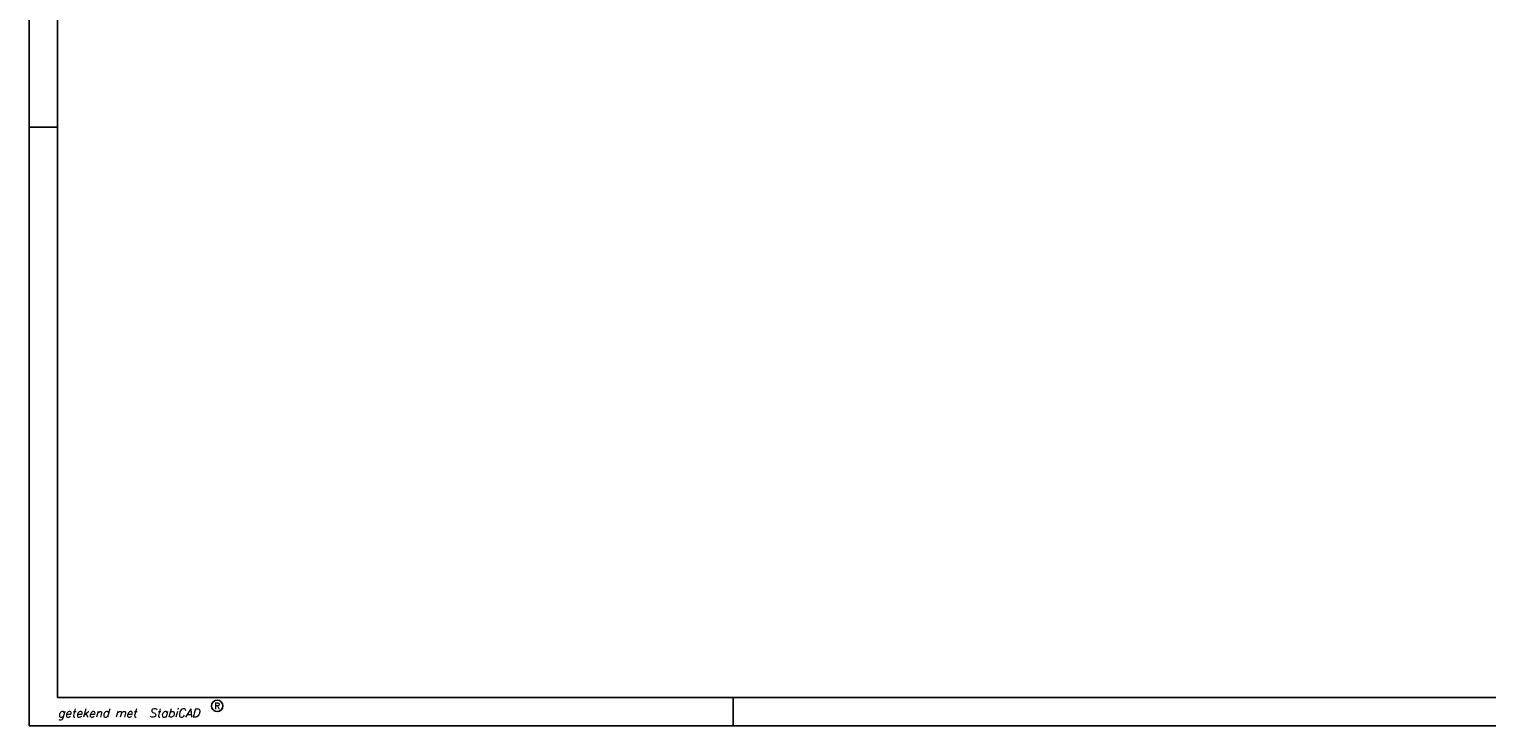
# Model space of a CAD drawing. Header units: millimetres. Extents: x 0 to 168869, y 0 to 118900.
# Tile 1 of 17: x 0 to 51151, y 0 to 24441. Entities that reach past the tile are written whole.
import ezdxf
from ezdxf.enums import TextEntityAlignment as Align

# ---------------------------------------------------------------- set-up
doc = ezdxf.new("R2010")
doc.units = ezdxf.units.MM
doc.header["$MEASUREMENT"] = 0
for name, color, linetype in [('00KAD025', 2, 'CONTINUOUS'), ('00KAD070', 5, 'CONTINUOUS'), ('BL$2----', 7, 'CONTINUOUS')]:
    doc.layers.add(name, color=color, linetype=linetype)
doc.styles.add('ROMANS', font='romans', dxfattribs={"oblique": 15})
doc.styles.add('SCRIPTS', font='scripts')

# ---------------------------------------------------------------- blocks, each defined once
blk = doc.blocks.new('A0-PORTRAIT')
at = {"layer": '00KAD025', "linetype": 'Continuous'}
for p, q in [((0, 1189), (0, 0)), ((0, 210), (10, 210)), ((247, 0), (247, 10)), ((0, 0), (841, 0))]:
    blk.add_line(p, q, dxfattribs=at)
blk.add_circle((66, 7), 2, dxfattribs=at)
at = {"layer": '00KAD070', "linetype": 'Continuous'}
for p, q in [((10, 1179), (10, 10)), ((10, 10), (831, 10))]:
    blk.add_line(p, q, dxfattribs=at)
at = {"layer": '00KAD025', "linetype": 'Continuous', "style": 'SCRIPTS'}
blk.add_text('getekend met', height=3, dxfattribs=at).set_placement((10, 3))
at = {"layer": '00KAD025', "linetype": 'Continuous', "style": 'ROMANS', "oblique": 15}
blk.add_text('StabiCAD', height=3, dxfattribs=at).set_placement((42, 3))
at = {"layer": '00KAD025', "linetype": 'Continuous', "style": 'ROMANS'}
blk.add_text('R', height=2.2, dxfattribs=at).set_placement((66, 7), align=Align.MIDDLE)

msp = doc.modelspace()

# ---------------------------------------------------------------- block references
at = {"layer": 'BL$2----', "xscale": 100, "yscale": 100, "zscale": 100}
msp.add_blockref('A0-PORTRAIT', (0, 0), dxfattribs=at)

doc.saveas('drawing.dxf')
